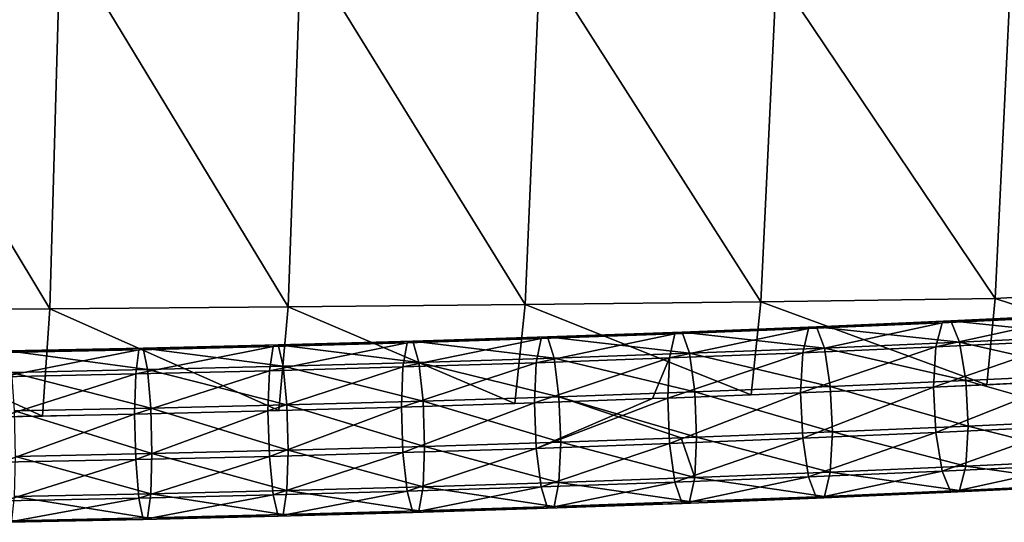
# Model space of a CAD drawing. Header units: millimetres. Extents: x -311 to 311, y 0 to 890.
# Tile 42 of 70: x 78 to 190, y 341 to 398. Entities that reach past the tile are written whole.
import ezdxf

# ---------------------------------------------------------------- set-up
doc = ezdxf.new("R2010")
doc.units = ezdxf.units.MM
doc.header["$LTSCALE"] = 81.481481
for name, color, linetype in [('101', 7, 'CONTINUOUS'), ('72', 7, 'CONTINUOUS'), ('73', 7, 'CONTINUOUS')]:
    doc.layers.add(name, color=color, linetype=linetype)

msp = doc.modelspace()

# ---------------------------------------------------------------- linework, layer by layer
at = {"layer": '101', "linetype": 'Continuous'}
for points in [[(81.7, 365.25, -45.86), (55.37, 409.09, -37), (54.52, 365.09, -47.18), (81.7, 365.25, -45.86)], [(82.92, 408.22, -37.74), (55.37, 409.09, -37), (81.7, 365.25, -45.86), (82.92, 408.22, -37.74)], [(108.79, 365.47, -44.01), (82.92, 408.22, -37.74), (81.7, 365.25, -45.86), (108.79, 365.47, -44.01)], [(110.29, 406.99, -38.75), (82.92, 408.22, -37.74), (108.79, 365.47, -44.01), (110.29, 406.99, -38.75)], [(135.74, 365.74, -41.62), (110.29, 406.99, -38.75), (108.79, 365.47, -44.01), (135.74, 365.74, -41.62)], [(137.43, 405.4, -39.99), (110.29, 406.99, -38.75), (135.74, 365.74, -41.62), (137.43, 405.4, -39.99)], [(162.54, 366.07, -38.69), (137.43, 405.4, -39.99), (135.74, 365.74, -41.62), (162.54, 366.07, -38.69)], [(164.3, 403.42, -41.4), (137.43, 405.4, -39.99), (162.54, 366.07, -38.69), (164.3, 403.42, -41.4)], [(189.15, 366.43, -35.19), (164.3, 403.42, -41.4), (162.54, 366.07, -38.69), (189.15, 366.43, -35.19)], [(190.84, 401.03, -42.94), (164.3, 403.42, -41.4), (189.15, 366.43, -35.19), (190.84, 401.03, -42.94)], [(215.61, 367.94, -31.59), (190.84, 401.03, -42.94), (189.15, 366.43, -35.19), (215.61, 367.94, -31.59)], [(215.61, 367.94, -31.59), (189.15, 366.43, -35.19), (215.07, 357.98, -27.57), (215.61, 367.94, -31.59)], [(162.54, 366.07, -38.69), (135.74, 365.74, -41.62), (161.41, 355.47, -38.41), (162.54, 366.07, -38.69)], [(188.23, 356.63, -33.38), (162.54, 366.07, -38.69), (161.41, 355.47, -38.41), (188.23, 356.63, -33.38)], [(189.15, 366.43, -35.19), (162.54, 366.07, -38.69), (188.23, 356.63, -33.38), (189.15, 366.43, -35.19)], [(215.07, 357.98, -27.57), (189.15, 366.43, -35.19), (188.23, 356.63, -33.38), (215.07, 357.98, -27.57)], [(80.88, 353.06, -48.8), (54.52, 365.09, -47.18), (53.97, 352.61, -50.72), (80.88, 353.06, -48.8)], [(81.7, 365.25, -45.86), (54.52, 365.09, -47.18), (80.88, 353.06, -48.8), (81.7, 365.25, -45.86)], [(107.74, 353.68, -46.11), (81.7, 365.25, -45.86), (80.88, 353.06, -48.8), (107.74, 353.68, -46.11)], [(108.79, 365.47, -44.01), (81.7, 365.25, -45.86), (107.74, 353.68, -46.11), (108.79, 365.47, -44.01)], [(134.58, 354.49, -42.65), (108.79, 365.47, -44.01), (107.74, 353.68, -46.11), (134.58, 354.49, -42.65)], [(135.74, 365.74, -41.62), (108.79, 365.47, -44.01), (134.58, 354.49, -42.65), (135.74, 365.74, -41.62)], [(161.41, 355.47, -38.41), (135.74, 365.74, -41.62), (134.58, 354.49, -42.65), (161.41, 355.47, -38.41)]]:
    msp.add_3dface(points, dxfattribs=at)
at = {"layer": '72', "linetype": 'Continuous'}
for points in [[(168.86, 363.22, -49.25), (167.96, 363.02, -44.16), (184.12, 363.88, -46.4), (168.86, 363.22, -49.25)], [(184.12, 363.88, -46.4), (167.96, 363.02, -44.16), (183.13, 363.68, -41.32), (184.12, 363.88, -46.4)], [(185.1, 361.47, -50.87), (168.86, 363.22, -49.25), (184.12, 363.88, -46.4), (185.1, 361.47, -50.87)], [(183.13, 363.68, -41.32), (182.41, 360.93, -37), (198.3, 364.4, -38.24), (183.13, 363.68, -41.32)], [(198.3, 364.4, -38.24), (182.41, 360.93, -37), (197.52, 361.64, -33.93), (198.3, 364.4, -38.24)], [(184.12, 363.88, -46.4), (183.13, 363.68, -41.32), (199.36, 364.6, -43.3), (184.12, 363.88, -46.4)], [(199.36, 364.6, -43.3), (183.13, 363.68, -41.32), (198.3, 364.4, -38.24), (199.36, 364.6, -43.3)], [(200.42, 362.19, -47.76), (184.12, 363.88, -46.4), (199.36, 364.6, -43.3), (200.42, 362.19, -47.76)], [(185.1, 361.47, -50.87), (184.12, 363.88, -46.4), (200.42, 362.19, -47.76), (185.1, 361.47, -50.87)], [(138.29, 362.07, -54.21), (137.55, 361.88, -49.09), (153.58, 362.62, -51.86), (138.29, 362.07, -54.21)], [(153.58, 362.62, -51.86), (137.55, 361.88, -49.09), (152.76, 362.42, -46.75), (153.58, 362.62, -51.86)], [(154.41, 360.2, -56.36), (138.29, 362.07, -54.21), (153.58, 362.62, -51.86), (154.41, 360.2, -56.36)], [(152.76, 362.42, -46.75), (152.16, 359.67, -42.41), (167.96, 363.02, -44.16), (152.76, 362.42, -46.75)], [(167.96, 363.02, -44.16), (152.16, 359.67, -42.41), (167.29, 360.27, -39.83), (167.96, 363.02, -44.16)], [(153.58, 362.62, -51.86), (152.76, 362.42, -46.75), (168.86, 363.22, -49.25), (153.58, 362.62, -51.86)], [(168.86, 363.22, -49.25), (152.76, 362.42, -46.75), (167.96, 363.02, -44.16), (168.86, 363.22, -49.25)], [(169.76, 360.8, -53.74), (153.58, 362.62, -51.86), (168.86, 363.22, -49.25), (169.76, 360.8, -53.74)], [(154.41, 360.2, -56.36), (153.58, 362.62, -51.86), (169.76, 360.8, -53.74), (154.41, 360.2, -56.36)], [(167.96, 363.02, -44.16), (167.29, 360.27, -39.83), (183.13, 363.68, -41.32), (167.96, 363.02, -44.16)], [(183.13, 363.68, -41.32), (167.29, 360.27, -39.83), (182.41, 360.93, -37), (183.13, 363.68, -41.32)], [(169.76, 360.8, -53.74), (168.86, 363.22, -49.25), (185.1, 361.47, -50.87), (169.76, 360.8, -53.74)], [(107.67, 361.15, -58.18), (107.09, 360.97, -53.04), (122.99, 361.58, -56.32), (107.67, 361.15, -58.18)], [(122.99, 361.58, -56.32), (107.09, 360.97, -53.04), (122.33, 361.39, -51.19), (122.99, 361.58, -56.32)], [(123.65, 359.16, -60.85), (107.67, 361.15, -58.18), (122.99, 361.58, -56.32), (123.65, 359.16, -60.85)], [(122.33, 361.39, -51.19), (121.85, 358.65, -46.83), (137.55, 361.88, -49.09), (122.33, 361.39, -51.19)], [(137.55, 361.88, -49.09), (121.85, 358.65, -46.83), (137.01, 359.13, -44.74), (137.55, 361.88, -49.09)], [(122.99, 361.58, -56.32), (122.33, 361.39, -51.19), (138.29, 362.07, -54.21), (122.99, 361.58, -56.32)], [(138.29, 362.07, -54.21), (122.33, 361.39, -51.19), (137.55, 361.88, -49.09), (138.29, 362.07, -54.21)], [(139.03, 359.65, -58.73), (122.99, 361.58, -56.32), (138.29, 362.07, -54.21), (139.03, 359.65, -58.73)], [(123.65, 359.16, -60.85), (122.99, 361.58, -56.32), (139.03, 359.65, -58.73), (123.65, 359.16, -60.85)], [(137.55, 361.88, -49.09), (137.01, 359.13, -44.74), (152.76, 362.42, -46.75), (137.55, 361.88, -49.09)], [(152.76, 362.42, -46.75), (137.01, 359.13, -44.74), (152.16, 359.67, -42.41), (152.76, 362.42, -46.75)], [(139.03, 359.65, -58.73), (138.29, 362.07, -54.21), (154.41, 360.2, -56.36), (139.03, 359.65, -58.73)], [(182.41, 360.93, -37), (182.15, 356.35, -34.59), (197.52, 361.64, -33.93), (182.41, 360.93, -37)], [(197.52, 361.64, -33.93), (182.15, 356.35, -34.59), (197.24, 357.07, -31.52), (197.52, 361.64, -33.93)], [(201.2, 357.82, -50.42), (185.1, 361.47, -50.87), (200.42, 362.19, -47.76), (201.2, 357.82, -50.42)], [(76.57, 360.28, -56), (76.26, 357.54, -51.62), (91.84, 360.59, -54.65), (76.57, 360.28, -56)], [(91.84, 360.59, -54.65), (76.26, 357.54, -51.62), (91.47, 357.85, -50.27), (91.84, 360.59, -54.65)], [(76.98, 360.46, -61.16), (76.57, 360.28, -56), (92.33, 360.77, -59.79), (76.98, 360.46, -61.16)], [(92.33, 360.77, -59.79), (76.57, 360.28, -56), (91.84, 360.59, -54.65), (92.33, 360.77, -59.79)], [(92.83, 358.35, -64.34), (76.98, 360.46, -61.16), (92.33, 360.77, -59.79), (92.83, 358.35, -64.34)], [(77.39, 358.03, -65.71), (76.98, 360.46, -61.16), (92.83, 358.35, -64.34), (77.39, 358.03, -65.71)], [(91.84, 360.59, -54.65), (91.47, 357.85, -50.27), (107.09, 360.97, -53.04), (91.84, 360.59, -54.65)], [(107.09, 360.97, -53.04), (91.47, 357.85, -50.27), (106.67, 358.22, -48.67), (107.09, 360.97, -53.04)], [(92.33, 360.77, -59.79), (91.84, 360.59, -54.65), (107.67, 361.15, -58.18), (92.33, 360.77, -59.79)], [(107.67, 361.15, -58.18), (91.84, 360.59, -54.65), (107.09, 360.97, -53.04), (107.67, 361.15, -58.18)], [(108.25, 358.72, -62.72), (92.33, 360.77, -59.79), (107.67, 361.15, -58.18), (108.25, 358.72, -62.72)], [(92.83, 358.35, -64.34), (92.33, 360.77, -59.79), (108.25, 358.72, -62.72), (92.83, 358.35, -64.34)], [(107.09, 360.97, -53.04), (106.67, 358.22, -48.67), (122.33, 361.39, -51.19), (107.09, 360.97, -53.04)], [(122.33, 361.39, -51.19), (106.67, 358.22, -48.67), (121.85, 358.65, -46.83), (122.33, 361.39, -51.19)], [(108.25, 358.72, -62.72), (107.67, 361.15, -58.18), (123.65, 359.16, -60.85), (108.25, 358.72, -62.72)], [(170.42, 356.43, -56.42), (154.41, 360.2, -56.36), (169.76, 360.8, -53.74), (170.42, 356.43, -56.42)], [(167.29, 360.27, -39.83), (167.05, 355.7, -37.41), (182.41, 360.93, -37), (167.29, 360.27, -39.83)], [(182.41, 360.93, -37), (167.05, 355.7, -37.41), (182.15, 356.35, -34.59), (182.41, 360.93, -37)], [(185.82, 357.09, -53.54), (169.76, 360.8, -53.74), (185.1, 361.47, -50.87), (185.82, 357.09, -53.54)], [(170.42, 356.43, -56.42), (169.76, 360.8, -53.74), (185.82, 357.09, -53.54), (170.42, 356.43, -56.42)], [(185.82, 357.09, -53.54), (185.1, 361.47, -50.87), (201.2, 357.82, -50.42), (185.82, 357.09, -53.54)], [(139.58, 355.26, -61.43), (123.65, 359.16, -60.85), (139.03, 359.65, -58.73), (139.58, 355.26, -61.43)], [(137.01, 359.13, -44.74), (136.81, 354.56, -42.32), (152.16, 359.67, -42.41), (137.01, 359.13, -44.74)], [(152.16, 359.67, -42.41), (136.81, 354.56, -42.32), (150.22, 355.04, -40.27), (152.16, 359.67, -42.41)], [(155.01, 355.82, -59.05), (139.03, 359.65, -58.73), (154.41, 360.2, -56.36), (155.01, 355.82, -59.05)], [(139.58, 355.26, -61.43), (139.03, 359.65, -58.73), (155.01, 355.82, -59.05), (139.58, 355.26, -61.43)], [(151.94, 355.1, -39.99), (152.16, 359.67, -42.41), (150.22, 355.04, -40.27), (151.94, 355.1, -39.99)], [(152.16, 359.67, -42.41), (151.94, 355.1, -39.99), (167.29, 360.27, -39.83), (152.16, 359.67, -42.41)], [(167.29, 360.27, -39.83), (151.94, 355.1, -39.99), (167.05, 355.7, -37.41), (167.29, 360.27, -39.83)], [(155.01, 355.82, -59.05), (154.41, 360.2, -56.36), (170.42, 356.43, -56.42), (155.01, 355.82, -59.05)], [(93.19, 353.96, -67.06), (77.39, 358.03, -65.71), (92.83, 358.35, -64.34), (93.19, 353.96, -67.06)], [(91.47, 357.85, -50.27), (91.34, 353.28, -47.84), (106.67, 358.22, -48.67), (91.47, 357.85, -50.27)], [(106.67, 358.22, -48.67), (91.34, 353.28, -47.84), (106.51, 353.65, -46.25), (106.67, 358.22, -48.67)], [(108.67, 354.34, -65.43), (92.83, 358.35, -64.34), (108.25, 358.72, -62.72), (108.67, 354.34, -65.43)], [(93.19, 353.96, -67.06), (92.83, 358.35, -64.34), (108.67, 354.34, -65.43), (93.19, 353.96, -67.06)], [(106.67, 358.22, -48.67), (106.51, 353.65, -46.25), (121.85, 358.65, -46.83), (106.67, 358.22, -48.67)], [(121.85, 358.65, -46.83), (106.51, 353.65, -46.25), (121.67, 354.08, -44.41), (121.85, 358.65, -46.83)], [(124.13, 354.77, -63.56), (108.25, 358.72, -62.72), (123.65, 359.16, -60.85), (124.13, 354.77, -63.56)], [(108.67, 354.34, -65.43), (108.25, 358.72, -62.72), (124.13, 354.77, -63.56), (108.67, 354.34, -65.43)], [(121.85, 358.65, -46.83), (121.67, 354.08, -44.41), (137.01, 359.13, -44.74), (121.85, 358.65, -46.83)], [(137.01, 359.13, -44.74), (121.67, 354.08, -44.41), (136.81, 354.56, -42.32), (137.01, 359.13, -44.74)], [(124.13, 354.77, -63.56), (123.65, 359.16, -60.85), (139.58, 355.26, -61.43), (124.13, 354.77, -63.56)], [(76.26, 357.54, -51.62), (76.15, 352.97, -49.19), (91.47, 357.85, -50.27), (76.26, 357.54, -51.62)], [(91.47, 357.85, -50.27), (76.15, 352.97, -49.19), (91.34, 353.28, -47.84), (91.47, 357.85, -50.27)], [(77.69, 353.64, -68.44), (77.39, 358.03, -65.71), (93.19, 353.96, -67.06), (77.69, 353.64, -68.44)], [(186.08, 351.93, -53.69), (170.42, 356.43, -56.42), (185.82, 357.09, -53.54), (186.08, 351.93, -53.69)], [(201.48, 352.65, -50.56), (185.82, 357.09, -53.54), (201.2, 357.82, -50.42), (201.48, 352.65, -50.56)], [(186.08, 351.93, -53.69), (185.82, 357.09, -53.54), (201.48, 352.65, -50.56), (186.08, 351.93, -53.69)], [(170.66, 351.26, -56.58), (155.01, 355.82, -59.05), (170.42, 356.43, -56.42), (170.66, 351.26, -56.58)], [(170.66, 351.26, -56.58), (170.42, 356.43, -56.42), (186.08, 351.93, -53.69), (170.66, 351.26, -56.58)], [(124.31, 349.6, -63.72), (108.67, 354.34, -65.43), (124.13, 354.77, -63.56), (124.31, 349.6, -63.72)], [(139.78, 350.1, -61.59), (124.13, 354.77, -63.56), (139.58, 355.26, -61.43), (139.78, 350.1, -61.59)], [(124.31, 349.6, -63.72), (124.13, 354.77, -63.56), (139.78, 350.1, -61.59), (124.31, 349.6, -63.72)], [(155.23, 350.65, -59.21), (139.58, 355.26, -61.43), (155.01, 355.82, -59.05), (155.23, 350.65, -59.21)], [(139.78, 350.1, -61.59), (139.58, 355.26, -61.43), (153.47, 350.58, -59.49), (139.78, 350.1, -61.59)], [(153.47, 350.58, -59.49), (139.58, 355.26, -61.43), (155.23, 350.65, -59.21), (153.47, 350.58, -59.49)], [(155.23, 350.65, -59.21), (155.01, 355.82, -59.05), (170.66, 351.26, -56.58), (155.23, 350.65, -59.21)], [(93.32, 348.79, -67.23), (77.69, 353.64, -68.44), (93.19, 353.96, -67.06), (93.32, 348.79, -67.23)], [(108.82, 349.17, -65.6), (93.19, 353.96, -67.06), (108.67, 354.34, -65.43), (108.82, 349.17, -65.6)], [(93.32, 348.79, -67.23), (93.19, 353.96, -67.06), (108.82, 349.17, -65.6), (93.32, 348.79, -67.23)], [(108.82, 349.17, -65.6), (108.67, 354.34, -65.43), (124.31, 349.6, -63.72), (108.82, 349.17, -65.6)], [(77.81, 348.47, -68.61), (77.69, 353.64, -68.44), (93.32, 348.79, -67.23), (77.81, 348.47, -68.61)]]:
    msp.add_3dface(points, dxfattribs=at)
at = {"layer": '73', "linetype": 'Continuous'}
for points in [[(197.24, 357.07, -31.52), (182.15, 356.35, -34.59), (182.41, 351.19, -34.74), (197.24, 357.07, -31.52)], [(197.24, 357.07, -31.52), (182.41, 351.19, -34.74), (197.52, 351.9, -31.67), (197.24, 357.07, -31.52)], [(182.15, 356.35, -34.59), (167.05, 355.7, -37.41), (167.29, 350.53, -37.57), (182.15, 356.35, -34.59)], [(182.15, 356.35, -34.59), (167.29, 350.53, -37.57), (182.41, 351.19, -34.74), (182.15, 356.35, -34.59)], [(150.22, 355.04, -40.27), (136.81, 354.56, -42.32), (137.01, 349.39, -42.48), (150.22, 355.04, -40.27)], [(151.94, 355.1, -39.99), (150.22, 355.04, -40.27), (137.01, 349.39, -42.48), (151.94, 355.1, -39.99)], [(151.94, 355.1, -39.99), (137.01, 349.39, -42.48), (152.16, 349.93, -40.15), (151.94, 355.1, -39.99)], [(167.05, 355.7, -37.41), (151.94, 355.1, -39.99), (152.16, 349.93, -40.15), (167.05, 355.7, -37.41)], [(167.05, 355.7, -37.41), (152.16, 349.93, -40.15), (167.29, 350.53, -37.57), (167.05, 355.7, -37.41)], [(106.51, 353.65, -46.25), (91.34, 353.28, -47.84), (91.47, 348.11, -48.01), (106.51, 353.65, -46.25)], [(106.51, 353.65, -46.25), (91.47, 348.11, -48.01), (106.67, 348.48, -46.42), (106.51, 353.65, -46.25)], [(121.67, 354.08, -44.41), (106.51, 353.65, -46.25), (106.67, 348.48, -46.42), (121.67, 354.08, -44.41)], [(121.67, 354.08, -44.41), (106.67, 348.48, -46.42), (121.85, 348.91, -44.57), (121.67, 354.08, -44.41)], [(136.81, 354.56, -42.32), (121.67, 354.08, -44.41), (121.85, 348.91, -44.57), (136.81, 354.56, -42.32)], [(136.81, 354.56, -42.32), (121.85, 348.91, -44.57), (137.01, 349.39, -42.48), (136.81, 354.56, -42.32)], [(91.34, 353.28, -47.84), (76.15, 352.97, -49.19), (76.26, 347.8, -49.36), (91.34, 353.28, -47.84)], [(91.34, 353.28, -47.84), (76.26, 347.8, -49.36), (91.47, 348.11, -48.01), (91.34, 353.28, -47.84)], [(186.08, 351.93, -53.69), (201.48, 352.65, -50.56), (201.2, 348.08, -48.16), (186.08, 351.93, -53.69)], [(170.66, 351.26, -56.58), (186.08, 351.93, -53.69), (185.82, 347.35, -51.29), (170.66, 351.26, -56.58)], [(182.41, 351.19, -34.74), (183.13, 346.81, -37.41), (197.52, 351.9, -31.67), (182.41, 351.19, -34.74)], [(197.52, 351.9, -31.67), (183.13, 346.81, -37.41), (198.3, 347.53, -34.33), (197.52, 351.9, -31.67)], [(185.82, 347.35, -51.29), (186.08, 351.93, -53.69), (201.2, 348.08, -48.16), (185.82, 347.35, -51.29)], [(139.78, 350.1, -61.59), (153.47, 350.58, -59.49), (155.01, 346.08, -56.79), (139.78, 350.1, -61.59)], [(152.16, 349.93, -40.15), (152.76, 345.55, -42.84), (167.29, 350.53, -37.57), (152.16, 349.93, -40.15)], [(167.29, 350.53, -37.57), (152.76, 345.55, -42.84), (167.96, 346.15, -40.25), (167.29, 350.53, -37.57)], [(153.47, 350.58, -59.49), (155.23, 350.65, -59.21), (155.01, 346.08, -56.79), (153.47, 350.58, -59.49)], [(155.01, 346.08, -56.79), (155.23, 350.65, -59.21), (170.42, 346.68, -54.16), (155.01, 346.08, -56.79)], [(155.23, 350.65, -59.21), (170.66, 351.26, -56.58), (170.42, 346.68, -54.16), (155.23, 350.65, -59.21)], [(167.29, 350.53, -37.57), (167.96, 346.15, -40.25), (182.41, 351.19, -34.74), (167.29, 350.53, -37.57)], [(182.41, 351.19, -34.74), (167.96, 346.15, -40.25), (183.13, 346.81, -37.41), (182.41, 351.19, -34.74)], [(170.42, 346.68, -54.16), (170.66, 351.26, -56.58), (185.82, 347.35, -51.29), (170.42, 346.68, -54.16)], [(108.82, 349.17, -65.6), (124.31, 349.6, -63.72), (124.13, 345.03, -61.3), (108.82, 349.17, -65.6)], [(121.85, 348.91, -44.57), (122.33, 344.52, -47.28), (137.01, 349.39, -42.48), (121.85, 348.91, -44.57)], [(137.01, 349.39, -42.48), (122.33, 344.52, -47.28), (137.55, 345.01, -45.18), (137.01, 349.39, -42.48)], [(124.13, 345.03, -61.3), (124.31, 349.6, -63.72), (139.58, 345.52, -59.17), (124.13, 345.03, -61.3)], [(124.31, 349.6, -63.72), (139.78, 350.1, -61.59), (139.58, 345.52, -59.17), (124.31, 349.6, -63.72)], [(137.01, 349.39, -42.48), (137.55, 345.01, -45.18), (152.16, 349.93, -40.15), (137.01, 349.39, -42.48)], [(152.16, 349.93, -40.15), (137.55, 345.01, -45.18), (152.76, 345.55, -42.84), (152.16, 349.93, -40.15)], [(139.58, 345.52, -59.17), (139.78, 350.1, -61.59), (155.01, 346.08, -56.79), (139.58, 345.52, -59.17)], [(76.26, 347.8, -49.36), (76.57, 343.41, -52.09), (91.47, 348.11, -48.01), (76.26, 347.8, -49.36)], [(91.47, 348.11, -48.01), (76.57, 343.41, -52.09), (91.84, 343.72, -50.73), (91.47, 348.11, -48.01)], [(77.69, 343.9, -66.18), (77.81, 348.47, -68.61), (93.19, 344.22, -64.8), (77.69, 343.9, -66.18)], [(77.81, 348.47, -68.61), (93.32, 348.79, -67.23), (93.19, 344.22, -64.8), (77.81, 348.47, -68.61)], [(91.47, 348.11, -48.01), (91.84, 343.72, -50.73), (106.67, 348.48, -46.42), (91.47, 348.11, -48.01)], [(106.67, 348.48, -46.42), (91.84, 343.72, -50.73), (107.09, 344.09, -49.13), (106.67, 348.48, -46.42)], [(93.19, 344.22, -64.8), (93.32, 348.79, -67.23), (108.67, 344.6, -63.17), (93.19, 344.22, -64.8)], [(93.32, 348.79, -67.23), (108.82, 349.17, -65.6), (108.67, 344.6, -63.17), (93.32, 348.79, -67.23)], [(106.67, 348.48, -46.42), (107.09, 344.09, -49.13), (121.85, 348.91, -44.57), (106.67, 348.48, -46.42)], [(121.85, 348.91, -44.57), (107.09, 344.09, -49.13), (122.33, 344.52, -47.28), (121.85, 348.91, -44.57)], [(108.67, 344.6, -63.17), (108.82, 349.17, -65.6), (124.13, 345.03, -61.3), (108.67, 344.6, -63.17)], [(200.42, 345.32, -43.85), (185.82, 347.35, -51.29), (201.2, 348.08, -48.16), (200.42, 345.32, -43.85)], [(185.1, 344.6, -46.96), (170.42, 346.68, -54.16), (185.82, 347.35, -51.29), (185.1, 344.6, -46.96)], [(183.13, 346.81, -37.41), (184.12, 344.4, -41.88), (198.3, 347.53, -34.33), (183.13, 346.81, -37.41)], [(198.3, 347.53, -34.33), (184.12, 344.4, -41.88), (199.36, 345.12, -38.78), (198.3, 347.53, -34.33)], [(185.1, 344.6, -46.96), (185.82, 347.35, -51.29), (200.42, 345.32, -43.85), (185.1, 344.6, -46.96)], [(154.41, 343.33, -52.45), (139.58, 345.52, -59.17), (155.01, 346.08, -56.79), (154.41, 343.33, -52.45)], [(152.76, 345.55, -42.84), (153.58, 343.13, -47.34), (167.96, 346.15, -40.25), (152.76, 345.55, -42.84)], [(167.96, 346.15, -40.25), (153.58, 343.13, -47.34), (168.86, 343.74, -44.74), (167.96, 346.15, -40.25)], [(154.41, 343.33, -52.45), (155.01, 346.08, -56.79), (169.76, 343.93, -49.83), (154.41, 343.33, -52.45)], [(169.76, 343.93, -49.83), (155.01, 346.08, -56.79), (170.42, 346.68, -54.16), (169.76, 343.93, -49.83)], [(167.96, 346.15, -40.25), (168.86, 343.74, -44.74), (183.13, 346.81, -37.41), (167.96, 346.15, -40.25)], [(183.13, 346.81, -37.41), (168.86, 343.74, -44.74), (184.12, 344.4, -41.88), (183.13, 346.81, -37.41)], [(169.76, 343.93, -49.83), (170.42, 346.68, -54.16), (185.1, 344.6, -46.96), (169.76, 343.93, -49.83)], [(123.65, 342.29, -56.94), (108.67, 344.6, -63.17), (124.13, 345.03, -61.3), (123.65, 342.29, -56.94)], [(122.33, 344.52, -47.28), (122.99, 342.1, -51.81), (137.55, 345.01, -45.18), (122.33, 344.52, -47.28)], [(137.55, 345.01, -45.18), (122.99, 342.1, -51.81), (138.29, 342.59, -49.7), (137.55, 345.01, -45.18)], [(123.65, 342.29, -56.94), (124.13, 345.03, -61.3), (139.03, 342.78, -54.82), (123.65, 342.29, -56.94)], [(139.03, 342.78, -54.82), (124.13, 345.03, -61.3), (139.58, 345.52, -59.17), (139.03, 342.78, -54.82)], [(137.55, 345.01, -45.18), (138.29, 342.59, -49.7), (152.76, 345.55, -42.84), (137.55, 345.01, -45.18)], [(152.76, 345.55, -42.84), (138.29, 342.59, -49.7), (153.58, 343.13, -47.34), (152.76, 345.55, -42.84)], [(139.03, 342.78, -54.82), (139.58, 345.52, -59.17), (154.41, 343.33, -52.45), (139.03, 342.78, -54.82)], [(184.12, 344.4, -41.88), (185.1, 344.6, -46.96), (199.36, 345.12, -38.78), (184.12, 344.4, -41.88)], [(199.36, 345.12, -38.78), (185.1, 344.6, -46.96), (200.42, 345.32, -43.85), (199.36, 345.12, -38.78)], [(76.57, 343.41, -52.09), (76.98, 340.98, -56.64), (91.84, 343.72, -50.73), (76.57, 343.41, -52.09)], [(91.84, 343.72, -50.73), (76.98, 340.98, -56.64), (92.33, 341.29, -55.28), (91.84, 343.72, -50.73)], [(77.39, 341.16, -61.8), (77.69, 343.9, -66.18), (92.83, 341.48, -60.43), (77.39, 341.16, -61.8)], [(92.83, 341.48, -60.43), (77.69, 343.9, -66.18), (93.19, 344.22, -64.8), (92.83, 341.48, -60.43)], [(91.84, 343.72, -50.73), (92.33, 341.29, -55.28), (107.09, 344.09, -49.13), (91.84, 343.72, -50.73)], [(107.09, 344.09, -49.13), (92.33, 341.29, -55.28), (107.67, 341.67, -53.67), (107.09, 344.09, -49.13)], [(92.83, 341.48, -60.43), (93.19, 344.22, -64.8), (108.25, 341.85, -58.81), (92.83, 341.48, -60.43)], [(108.25, 341.85, -58.81), (93.19, 344.22, -64.8), (108.67, 344.6, -63.17), (108.25, 341.85, -58.81)], [(107.09, 344.09, -49.13), (107.67, 341.67, -53.67), (122.33, 344.52, -47.28), (107.09, 344.09, -49.13)], [(122.33, 344.52, -47.28), (107.67, 341.67, -53.67), (122.99, 342.1, -51.81), (122.33, 344.52, -47.28)], [(108.25, 341.85, -58.81), (108.67, 344.6, -63.17), (123.65, 342.29, -56.94), (108.25, 341.85, -58.81)], [(153.58, 343.13, -47.34), (154.41, 343.33, -52.45), (168.86, 343.74, -44.74), (153.58, 343.13, -47.34)], [(168.86, 343.74, -44.74), (154.41, 343.33, -52.45), (169.76, 343.93, -49.83), (168.86, 343.74, -44.74)], [(168.86, 343.74, -44.74), (169.76, 343.93, -49.83), (184.12, 344.4, -41.88), (168.86, 343.74, -44.74)], [(184.12, 344.4, -41.88), (169.76, 343.93, -49.83), (185.1, 344.6, -46.96), (184.12, 344.4, -41.88)], [(122.99, 342.1, -51.81), (123.65, 342.29, -56.94), (138.29, 342.59, -49.7), (122.99, 342.1, -51.81)], [(138.29, 342.59, -49.7), (123.65, 342.29, -56.94), (139.03, 342.78, -54.82), (138.29, 342.59, -49.7)], [(138.29, 342.59, -49.7), (139.03, 342.78, -54.82), (153.58, 343.13, -47.34), (138.29, 342.59, -49.7)], [(153.58, 343.13, -47.34), (139.03, 342.78, -54.82), (154.41, 343.33, -52.45), (153.58, 343.13, -47.34)], [(92.33, 341.29, -55.28), (77.39, 341.16, -61.8), (92.83, 341.48, -60.43), (92.33, 341.29, -55.28)], [(92.33, 341.29, -55.28), (92.83, 341.48, -60.43), (107.67, 341.67, -53.67), (92.33, 341.29, -55.28)], [(107.67, 341.67, -53.67), (92.83, 341.48, -60.43), (108.25, 341.85, -58.81), (107.67, 341.67, -53.67)], [(107.67, 341.67, -53.67), (108.25, 341.85, -58.81), (122.99, 342.1, -51.81), (107.67, 341.67, -53.67)], [(122.99, 342.1, -51.81), (108.25, 341.85, -58.81), (123.65, 342.29, -56.94), (122.99, 342.1, -51.81)], [(76.98, 340.98, -56.64), (77.39, 341.16, -61.8), (92.33, 341.29, -55.28), (76.98, 340.98, -56.64)]]:
    msp.add_3dface(points, dxfattribs=at)

doc.saveas('drawing.dxf')
